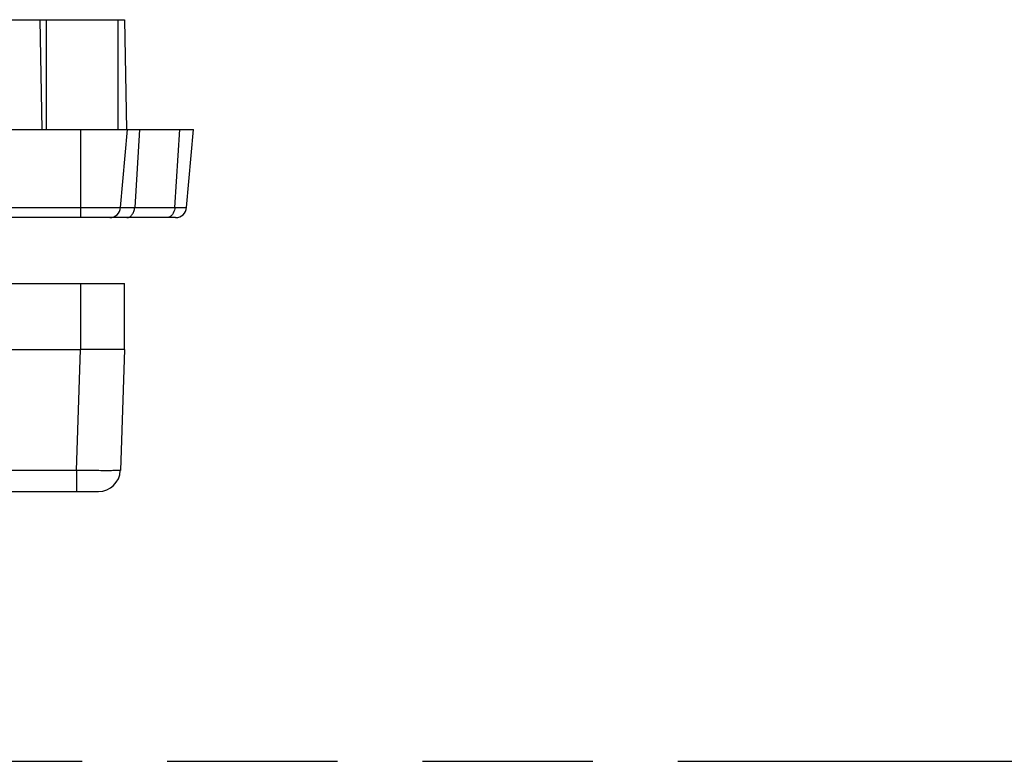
# Model space of a CAD drawing. Header units: millimetres. Extents: x 0 to 210, y 0 to 297.
# Tile 6 of 23: x 89 to 100, y 133 to 141. Entities that reach past the tile are written whole.
import ezdxf

# ---------------------------------------------------------------- set-up
doc = ezdxf.new("R2010")
doc.units = ezdxf.units.MM
doc.header["$LTSCALE"] = 19.36
doc.linetypes.add('PHANTOM', pattern=[0.8, 0.45, -0.05, 0.1, -0.05, 0.1, -0.05])
doc.layers.get('0').update_dxf_attribs({"linetype": 'CONTINUOUS'})
doc.layers.add('DEFAULT_3', color=7, linetype='PHANTOM')

msp = doc.modelspace()

# ---------------------------------------------------------------- linework, layer by layer
at = {"color": 7, "linetype": 'Continuous'}
for p, q in [((67.049, 141.113), (90.299, 141.113)), ((89.337, 141.113), (89.358, 139.863)), ((90.299, 141.113), (90.321, 139.863)), ((66.267, 139.863), (91.082, 139.863)), ((90.254, 138.977), (90.332, 139.863)), ((91.004, 138.977), (91.082, 139.863)), ((90.88, 138.863), (66.469, 138.863)), ((67.049, 138.113), (90.299, 138.113)), ((90.299, 137.363), (90.299, 138.113)), ((67.549, 137.363), (89.799, 137.363)), ((89.924, 137.363), (89.799, 137.363)), ((89.929, 137.363), (89.924, 137.363)), ((90.299, 137.363), (89.929, 137.363)), ((90.299, 137.363), (90.251, 135.988)), ((67.347, 135.747), (90.001, 135.747))]:
    msp.add_line(p, q, dxfattribs=at)
at = {"color": 9, "linetype": 'Continuous'}
for p, q in [((89.412, 139.863), (89.412, 141.113)), ((90.224, 141.113), (90.224, 139.863)), ((89.799, 139.863), (89.799, 138.863)), ((90.469, 139.863), (90.414, 138.977)), ((90.871, 138.977), (90.926, 139.863)), ((66.344, 138.977), (91.004, 138.977)), ((89.799, 138.113), (89.799, 137.363)), ((89.751, 135.988), (89.799, 137.363)), ((89.751, 135.988), (67.597, 135.988)), ((89.751, 135.988), (89.751, 135.747))]:
    msp.add_line(p, q, dxfattribs=at)
at = {"color": 7, "linetype": 'Continuous'}
for centre, radius, start, end in [((90.13, 138.988), 0.125, 270, 355), ((90.88, 138.988), 0.125, 270, 355), ((90.001, 135.997), 0.25, 270.0004, 357.9992)]:
    msp.add_arc(centre, radius, start, end, dxfattribs=at)
at = {"color": 9, "linetype": 'Continuous'}
for points, knots in [([(90.326, 138.863), (90.337, 138.863), (90.36, 138.87), (90.388, 138.896), (90.407, 138.933), (90.413, 138.962), (90.414, 138.977)], [0, 0, 0, 0, 0.211113, 0.445896, 0.711764, 1, 1, 1, 1]), ([(90.871, 138.977), (90.87, 138.967), (90.865, 138.933), (90.849, 138.899), (90.83, 138.882)], [0, 0, 0, 0, 0.271666, 1, 1, 1, 1]), ([(90.83, 138.882), (90.826, 138.879), (90.813, 138.868), (90.795, 138.863), (90.783, 138.863)], [0, 0, 0, 0, 0.266202, 1, 1, 1, 1]), ([(90.251, 135.988), (90.251, 135.987), (90.246, 135.987), (90.241, 135.986), (90.228, 135.986), (90.212, 135.985), (90.191, 135.985), (90.155, 135.985), (90.1, 135.984), (90.025, 135.985), (89.94, 135.985), (89.848, 135.987), (89.784, 135.988), (89.751, 135.988)], [0, 0, 0, 0, 0.005148, 0.019663, 0.043569, 0.076672, 0.118631, 0.169076, 0.29338, 0.444835, 0.617561, 0.805106, 1, 1, 1, 1])]:
    msp.add_open_spline(points, degree=3, knots=knots, dxfattribs=at)
at = {"layer": 'DEFAULT_3', "color": 91, "linetype": 'PHANTOM', "true_color": 0x80ff80}
msp.add_line((50.129, 132.68), (150.129, 132.68), dxfattribs=at)

doc.saveas('drawing.dxf')
